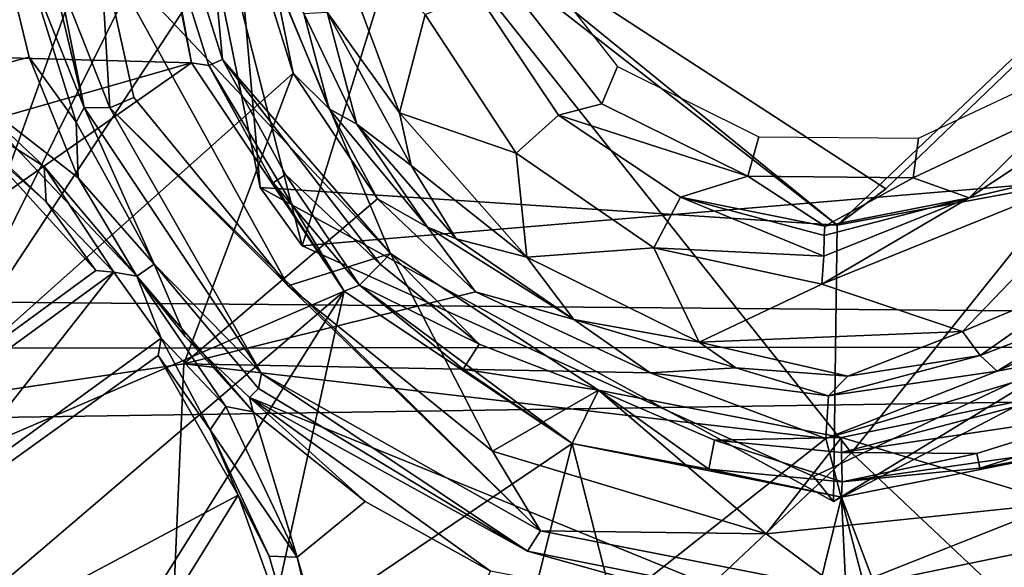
# Model space of a CAD drawing. Header units: millimetres. Extents: x -340 to 319, y -456 to 358.
# Tile 52 of 88: x -30 to 6, y -29 to -8. Entities that reach past the tile are written whole.
import ezdxf

# ---------------------------------------------------------------- set-up
doc = ezdxf.new("R2010")
doc.units = ezdxf.units.MM
doc.layers.add('Layer 01', color=7, linetype='Continuous', true_color=0x000000)

msp = doc.modelspace()

# ---------------------------------------------------------------- linework, layer by layer
at = {"layer": 'Layer 01'}
for points in [[(16.733, 70.079, 431.97), (150.574, -20.344, 437.249), (-75.512, 44.247, 433.477)], [(-75.512, 44.247, 433.477), (150.574, -20.344, 437.249), (-170.228, 68.124, 432.078)], [(-153.663, -17.77, 437.099), (-170.228, 68.124, 432.078), (150.574, -20.344, 437.249)], [(0.377, -24.379, 491.913), (34.159, 17.776, 489.92), (0.207, 65.025, 487.292), (-33.401, 18.111, 489.903)], [(-25.337, 4.35, 112.82), (-6.436, 26.759, 112.888), (-19.944, -16.717, 112.81)], [(-6.436, 26.759, 112.888), (20.538, 15.531, 112.847), (25.061, -12.921, 112.987), (-19.944, -16.717, 112.81)], [(-55.609, -8.999, 340.834), (-55.456, 9.723, 346.831), (-22.101, 20.523, 318.871), (-29.646, -0.396, 319.135)], [(-29.646, -0.396, 319.135), (-18.845, 19.33, 317.407), (-33.935, -22.508, 317.936)], [(-18.845, 19.33, 317.407), (-22.389, 0.876, 317.589), (-33.935, -22.508, 317.936)], [(-33.401, 18.111, 489.903), (-33.809, -56.562, 493.505), (0.377, -24.379, 491.913)], [(34.526, -56.609, 493.507), (34.159, 17.776, 489.92), (0.377, -24.379, 491.913)], [(-15.536, -3.438, 352.847), (1.646, -14.616, 352.794), (16.881, 0.052, 352.583), (-3.496, 14.927, 352.751)], [(-31.414, -8.028, 448.899), (10.305, 12.446, 448.072), (14.494, -35.193, 449.639), (-31.363, -57.817, 450.747)], [(-21.505, -14.556, 292.893), (-22.937, 1.786, 292.982), (-25.337, 4.35, 112.82)], [(-21.505, -14.556, 292.893), (-25.337, 4.35, 112.82), (-19.944, -16.717, 112.81)], [(-0.155, -15.958, 292.86), (-22.937, 1.786, 292.982), (-21.505, -14.556, 292.893)], [(-0.155, -15.958, 292.86), (-15.536, -3.438, 352.847), (-22.937, 1.786, 292.982)], [(-22.086, -4.57, 317.619), (-33.935, -22.508, 317.936), (-22.389, 0.876, 317.589)], [(-0.155, -15.958, 292.86), (15.615, -0.956, 292.776), (16.881, 0.052, 352.583), (1.646, -14.616, 352.794)], [(-63.424, -7.728, 173.767), (-45.331, -9.371, 177.227), (-26.017, -0.001, 181.076)], [(-26.017, -0.001, 181.076), (-45.331, -9.371, 177.227), (-24.043, -9.942, 181.1)], [(-28.009, -11.597, 83.481), (-30.335, 0, 83.997), (-29.443, -5.581, 82.454)], [(-28.009, -11.597, 83.481), (-30.172, -6.199, 101.851), (-30.335, 0, 83.997)], [(-23.817, 0, 81.076), (-16.674, -17.007, 81.076), (-27.418, -5.589, 81.077)], [(-24.043, -9.942, 181.1), (-24.946, -5.126, 156.076), (-26.017, -0.001, 181.076)], [(-23.817, 0, 81.076), (-24.407, -5.015, 131.076), (-22.898, -9.824, 131.076)], [(-23.817, 0, 81.076), (-22.898, -9.824, 131.076), (-16.674, -17.007, 81.076)], [(-55.763, -27.722, 334.838), (-55.609, -8.999, 340.834), (-29.646, -0.396, 319.135), (-37.191, -21.315, 319.399)], [(-29.646, -0.396, 319.135), (-33.935, -22.508, 317.936), (-37.191, -21.315, 319.399)], [(15.615, -0.956, 292.776), (-0.155, -15.958, 292.86), (23.732, -11.52, 292.968)], [(-15.536, -3.438, 352.847), (-0.155, -15.958, 292.86), (1.646, -14.616, 352.794)], [(-16.343, -11.793, 316.668), (-19.165, -4.224, 316.279), (-15.397, -8.159, 316.442)], [(-19.018, -8.066, 316.649), (-19.165, -4.224, 316.279), (-16.343, -11.793, 316.668)], [(-22.086, -4.57, 317.619), (-20.284, -10.325, 317.627), (-33.935, -22.508, 317.936)], [(-20.284, -10.325, 317.627), (-22.086, -4.57, 317.619), (-21.06, -6.511, 317.522)], [(-24.407, -5.015, 131.076), (-24.946, -5.126, 156.076), (-23.404, -10.041, 156.076), (-22.898, -9.824, 131.076)], [(-24.043, -9.942, 181.1), (-23.404, -10.041, 156.076), (-24.946, -5.126, 156.076)], [(-27.064, -11.611, 81.947), (-29.443, -5.581, 82.454), (-27.418, -5.589, 81.077)], [(-28.009, -11.597, 83.481), (-29.443, -5.581, 82.454), (-27.064, -11.611, 81.947)], [(-27.064, -11.611, 81.947), (-27.418, -5.589, 81.077), (-26.172, -11.229, 81.302)], [(-27.418, -5.589, 81.077), (-20.465, -18.204, 81.063), (-26.172, -11.229, 81.302)], [(-16.674, -17.007, 81.076), (-20.465, -18.204, 81.063), (-27.418, -5.589, 81.077)], [(-8.282, -10.086, 353.506), (-8.856, -11.458, 336.038), (-12.51, -6.781, 335.824), (-11.818, -5.561, 353.298)], [(-37.387, -7.42, 129.652), (-30.989, -5.869, 130.512), (-30.042, -9.74, 130.638), (-32.991, -10.501, 130.246)], [(-30.172, -6.199, 101.851), (-28.307, -12.145, 101.851), (-30.042, -9.74, 130.638), (-30.989, -5.869, 130.512)], [(-28.009, -11.597, 83.481), (-28.307, -12.145, 101.851), (-30.172, -6.199, 101.851)], [(-18.948, -11.654, 317.539), (-20.284, -10.325, 317.627), (-21.06, -6.511, 317.522)], [(-19.886, -8.117, 317.181), (-18.948, -11.654, 317.539), (-21.06, -6.511, 317.522)], [(-13.486, -7.358, 318.316), (-12.51, -6.781, 335.824), (-8.856, -11.458, 336.038), (-10.471, -11.885, 318.533)], [(-10.471, -11.885, 318.533), (-12.031, -13.295, 316.689), (-15.397, -8.159, 316.442), (-13.486, -7.358, 318.316)], [(-19.018, -8.066, 316.649), (-17.928, -12.217, 317.215), (-19.886, -8.117, 317.181)], [(-19.886, -8.117, 317.181), (-17.928, -12.217, 317.215), (-18.948, -11.654, 317.539)], [(-15.915, -13.751, 316.882), (-17.928, -12.217, 317.215), (-19.018, -8.066, 316.649)], [(-16.343, -11.793, 316.668), (-15.915, -13.751, 316.882), (-19.018, -8.066, 316.649)], [(-16.343, -11.793, 316.668), (-15.397, -8.159, 316.442), (-12.031, -13.295, 316.689)], [(-24.043, -9.942, 181.1), (-45.331, -9.371, 177.227), (-48.931, -17.055, 176.168)], [(-28.236, -14.198, 130.868), (-32.991, -10.501, 130.246), (-30.042, -9.74, 130.638)], [(-28.307, -12.145, 101.851), (-28.236, -14.198, 130.868), (-30.042, -9.74, 130.638)], [(-22.898, -9.824, 131.076), (-23.404, -10.041, 156.076), (-21.015, -14.386, 156.076), (-20.561, -14.075, 131.076)], [(-22.898, -9.824, 131.076), (-20.561, -14.075, 131.076), (-17.059, -17.4, 106.076)], [(-17.059, -17.4, 106.076), (-16.674, -17.007, 81.076), (-22.898, -9.824, 131.076)], [(-48.931, -17.055, 176.168), (-40.81, -21.686, 177.247), (-24.043, -9.942, 181.1)], [(-24.043, -9.942, 181.1), (-40.81, -21.686, 177.247), (-36.673, -26.271, 177.486), (-18.396, -18.397, 181.076)], [(-18.396, -18.397, 181.076), (-23.404, -10.041, 156.076), (-24.043, -9.942, 181.1)], [(-18.396, -18.397, 181.076), (-21.015, -14.386, 156.076), (-23.404, -10.041, 156.076)], [(-3.06, -12.683, 353.571), (-3.457, -14.143, 336.106), (-8.856, -11.458, 336.038), (-8.282, -10.086, 353.506)], [(-24.326, -21.089, 317.766), (-33.935, -22.508, 317.936), (-20.284, -10.325, 317.627)], [(-29.49, -13.783, 134.028), (-33.423, -11.287, 163.791), (-32.991, -10.501, 130.246)], [(-32.991, -10.501, 130.246), (-28.236, -14.198, 130.868), (-26.06, -17.843, 131.246)], [(-26.06, -17.843, 131.246), (-29.49, -13.783, 134.028), (-32.991, -10.501, 130.246)], [(-24.326, -21.089, 317.766), (-20.284, -10.325, 317.627), (-17.157, -14.976, 317.606)], [(-18.948, -11.654, 317.539), (-17.157, -14.976, 317.606), (-20.284, -10.325, 317.627)], [(8.043, -10.293, 353.243), (8.019, -11.673, 335.767), (2.65, -14.199, 336.007), (2.848, -12.738, 353.475)], [(-29.49, -13.783, 134.028), (-29.417, -15.086, 164.098), (-33.423, -11.287, 163.791)], [(-31.872, -12.925, 172.388), (-33.423, -11.287, 163.791), (-29.417, -15.086, 164.098)], [(-20.465, -18.204, 81.063), (-27.064, -11.611, 81.947), (-26.172, -11.229, 81.302)], [(-25.417, -17.4, 101.851), (-28.307, -12.145, 101.851), (-28.009, -11.597, 83.481)], [(-28.009, -11.597, 83.481), (-27.064, -11.611, 81.947), (-21.45, -21.45, 83.997)], [(-25.417, -17.4, 101.851), (-28.009, -11.597, 83.481), (-21.45, -21.45, 83.997)], [(-20.465, -18.204, 81.063), (-11.135, -27.263, 81.947), (-27.064, -11.611, 81.947)], [(-11.135, -27.263, 81.947), (-21.45, -21.45, 83.997), (-27.064, -11.611, 81.947)], [(-18.948, -11.654, 317.539), (-17.928, -12.217, 317.215), (-15.312, -16.033, 317.491)], [(-18.948, -11.654, 317.539), (-15.312, -16.033, 317.491), (-17.157, -14.976, 317.606)], [(-3.457, -14.143, 336.106), (-10.471, -11.885, 318.533), (-8.856, -11.458, 336.038)], [(-0.155, -15.958, 292.86), (-0.29, -26.18, 291.652), (23.732, -11.52, 292.968)], [(23.732, -11.52, 292.968), (-0.29, -26.18, 291.652), (25.061, -12.921, 112.987)], [(-16.343, -11.793, 316.668), (-12.031, -13.295, 316.689), (-11.631, -17.143, 316.905)], [(-11.631, -17.143, 316.905), (-15.915, -13.751, 316.882), (-16.343, -11.793, 316.668)], [(-5.951, -14.917, 318.636), (-6.937, -16.795, 316.81), (-12.031, -13.295, 316.689), (-10.471, -11.885, 318.533)], [(-3.457, -14.143, 336.106), (-5.951, -14.917, 318.636), (-10.471, -11.885, 318.533)], [(4.725, -14.948, 318.458), (2.65, -14.199, 336.007), (8.019, -11.673, 335.767)], [(4.725, -14.948, 318.458), (8.019, -11.673, 335.767), (9.256, -11.942, 318.204)], [(10.522, -13.582, 316.326), (4.725, -14.948, 318.458), (9.256, -11.942, 318.204)], [(-28.307, -12.145, 101.851), (-25.417, -17.4, 101.851), (-28.236, -14.198, 130.868)], [(-14.255, -16.459, 317.277), (-15.312, -16.033, 317.491), (-17.928, -12.217, 317.215)], [(-15.915, -13.751, 316.882), (-14.255, -16.459, 317.277), (-17.928, -12.217, 317.215)], [(2.848, -12.738, 353.475), (2.65, -14.199, 336.007), (-3.457, -14.143, 336.106), (-3.06, -12.683, 353.571)], [(-27.583, -17.627, 172.689), (-35.578, -23.498, 170.794), (-38.867, -20.166, 170.58), (-31.872, -12.925, 172.388)], [(-29.417, -15.086, 164.098), (-27.583, -17.627, 172.689), (-31.872, -12.925, 172.388)], [(-1.031, -25.259, 112.772), (-19.944, -16.717, 112.81), (25.061, -12.921, 112.987)], [(25.061, -12.921, 112.987), (-0.29, -26.18, 291.652), (-1.031, -25.259, 112.772)], [(-11.631, -17.143, 316.905), (-12.031, -13.295, 316.689), (-6.937, -16.795, 316.81)], [(-29.49, -13.783, 134.028), (-26.06, -17.843, 131.246), (-26.912, -17.697, 155.412)], [(-26.912, -17.697, 155.412), (-29.417, -15.086, 164.098), (-29.49, -13.783, 134.028)], [(-14.255, -16.459, 317.277), (-15.915, -13.751, 316.882), (-11.631, -17.143, 316.905)], [(4.485, -19.89, 316.794), (-0.729, -18.135, 316.785), (10.522, -13.582, 316.326)], [(-0.729, -18.135, 316.785), (4.725, -14.948, 318.458), (10.522, -13.582, 316.326)], [(10.522, -13.582, 316.326), (9.296, -17.867, 316.59), (4.485, -19.89, 316.794)], [(-25.417, -17.4, 101.851), (-26.06, -17.843, 131.246), (-28.236, -14.198, 130.868)], [(-17.824, -18.179, 155.704), (-20.561, -14.075, 131.076), (-21.015, -14.386, 156.076)], [(-17.824, -18.179, 155.704), (-17.059, -17.4, 106.076), (-20.561, -14.075, 131.076)], [(-5.951, -14.917, 318.636), (-3.457, -14.143, 336.106), (-0.615, -15.992, 318.609)], [(2.65, -14.199, 336.007), (-0.615, -15.992, 318.609), (-3.457, -14.143, 336.106)], [(-0.615, -15.992, 318.609), (2.65, -14.199, 336.007), (4.725, -14.948, 318.458)], [(-0.29, -26.18, 291.652), (-0.155, -15.958, 292.86), (-21.505, -14.556, 292.893)], [(-19.944, -16.717, 112.81), (-1.031, -25.259, 112.772), (-0.29, -26.18, 291.652), (-21.505, -14.556, 292.893)], [(-17.824, -18.179, 155.704), (-21.015, -14.386, 156.076), (-18.396, -18.397, 181.076)], [(-5.951, -14.917, 318.636), (-0.645, -17.104, 316.982), (-6.937, -16.795, 316.81)], [(-5.951, -14.917, 318.636), (-0.615, -15.992, 318.609), (-0.632, -16.334, 317.649)], [(-0.632, -16.334, 317.649), (-0.645, -17.104, 316.982), (-5.951, -14.917, 318.636)], [(-26.912, -17.697, 155.412), (-27.583, -17.627, 172.689), (-29.417, -15.086, 164.098)], [(-13.532, -18.426, 317.569), (-24.326, -21.089, 317.766), (-17.157, -14.976, 317.606)], [(-15.312, -16.033, 317.491), (-13.532, -18.426, 317.569), (-17.157, -14.976, 317.606)], [(-0.645, -17.104, 316.982), (4.725, -14.948, 318.458), (-0.729, -18.135, 316.785)], [(-0.645, -17.104, 316.982), (-0.632, -16.334, 317.649), (4.725, -14.948, 318.458)], [(-0.632, -16.334, 317.649), (-0.615, -15.992, 318.609), (4.725, -14.948, 318.458)], [(-15.312, -16.033, 317.491), (-14.255, -16.459, 317.277), (-9.893, -19.451, 317.313)], [(-13.532, -18.426, 317.569), (-15.312, -16.033, 317.491), (-9.893, -19.451, 317.313)], [(-11.631, -17.143, 316.905), (-9.893, -19.451, 317.313), (-14.255, -16.459, 317.277)], [(-20.465, -18.204, 81.063), (-16.674, -17.007, 81.076), (-12.903, -24.316, 81.084)], [(-13.399, -20.365, 106.503), (-16.674, -17.007, 81.076), (-17.059, -17.4, 106.076)], [(-16.674, -17.007, 81.076), (-8.983, -22.058, 81.076), (-12.903, -24.316, 81.084)], [(-8.983, -22.058, 81.076), (-16.674, -17.007, 81.076), (-13.399, -20.365, 106.503)], [(-5.257, -20.282, 316.981), (-11.631, -17.143, 316.905), (-6.937, -16.795, 316.81)], [(-6.937, -16.795, 316.81), (-0.729, -18.135, 316.785), (-5.257, -20.282, 316.981)], [(-0.729, -18.135, 316.785), (-6.937, -16.795, 316.81), (-0.645, -17.104, 316.982)], [(-24.274, -20.079, 127.702), (-26.06, -17.843, 131.246), (-25.417, -17.4, 101.851)], [(-24.274, -20.079, 127.702), (-25.417, -17.4, 101.851), (-21.564, -21.995, 101.851), (-21.892, -22.329, 119.705)], [(-21.45, -21.45, 83.997), (-21.564, -21.995, 101.851), (-25.417, -17.4, 101.851)], [(-13.399, -20.365, 106.503), (-17.059, -17.4, 106.076), (-17.824, -18.179, 155.704)], [(-5.257, -20.282, 316.981), (-9.893, -19.451, 317.313), (-11.631, -17.143, 316.905)], [(-149.825, -20.604, 437.265), (-153.663, -17.77, 437.099), (150.574, -20.344, 437.249)], [(-35.517, -23.958, 155.243), (-35.578, -23.498, 170.794), (-27.583, -17.627, 172.689), (-26.912, -17.697, 155.412)], [(-33.764, -26.387, 155.414), (-35.517, -23.958, 155.243), (-26.912, -17.697, 155.412)], [(-25.159, -20.134, 155.412), (-33.764, -26.387, 155.414), (-26.912, -17.697, 155.412)], [(-26.06, -17.843, 131.246), (-25.159, -20.134, 155.412), (-26.912, -17.697, 155.412)], [(-21.755, -22.866, 130.85), (-26.06, -17.843, 131.246), (-24.274, -20.079, 127.702)], [(-21.755, -22.866, 130.85), (-22.767, -22.668, 130.86), (-26.06, -17.843, 131.246)], [(-22.767, -22.668, 130.86), (-25.159, -20.134, 155.412), (-26.06, -17.843, 131.246)], [(-20.465, -18.204, 81.063), (-12.903, -24.316, 81.084), (-11.135, -27.263, 81.947)], [(-9.956, -24.036, 181.076), (-17.824, -18.179, 155.704), (-18.396, -18.397, 181.076)], [(-13.991, -21.279, 156.076), (-13.399, -20.365, 106.503), (-17.824, -18.179, 155.704)], [(-9.956, -24.036, 181.076), (-13.991, -21.279, 156.076), (-17.824, -18.179, 155.704)], [(-0.729, -18.135, 316.785), (4.485, -19.89, 316.794), (-5.257, -20.282, 316.981)], [(9.296, -17.867, 316.59), (5.138, -20.784, 317.051), (4.485, -19.89, 316.794)], [(5.138, -20.784, 317.051), (9.296, -17.867, 316.59), (9.343, -19.159, 317.008)], [(-33.614, -31.384, 177.293), (-18.396, -18.397, 181.076), (-36.673, -26.271, 177.486)], [(-18.396, -18.397, 181.076), (-33.614, -31.384, 177.293), (-31.497, -39.263, 176.459)], [(-18.396, -18.397, 181.076), (-31.497, -39.263, 176.459), (-21.338, -31.729, 178.782)], [(-7.075, -21.417, 317.486), (-24.326, -21.089, 317.766), (-13.532, -18.426, 317.569)], [(-18.396, -18.397, 181.076), (-21.338, -31.729, 178.782), (-9.956, -24.036, 181.076)], [(-7.075, -21.417, 317.486), (-13.532, -18.426, 317.569), (-9.893, -19.451, 317.313)], [(9.343, -19.159, 317.008), (5.762, -21.353, 317.272), (5.138, -20.784, 317.051)], [(5.762, -21.353, 317.272), (10.889, -19.06, 317.163), (11.284, -20.294, 317.167)], [(5.762, -21.353, 317.272), (9.343, -19.159, 317.008), (10.889, -19.06, 317.163)], [(-7.075, -21.417, 317.486), (-9.893, -19.451, 317.313), (-3.906, -21.241, 317.208)], [(-5.257, -20.282, 316.981), (-3.906, -21.241, 317.208), (-9.893, -19.451, 317.313)], [(4.485, -19.89, 316.794), (0.234, -21.548, 317.186), (-5.257, -20.282, 316.981)], [(5.138, -20.784, 317.051), (0.234, -21.548, 317.186), (4.485, -19.89, 316.794)], [(150.574, -20.344, 437.249), (-74.704, -146.791, 444.636), (-179.362, -90.332, 441.339)], [(-179.362, -90.332, 441.339), (-150.609, -24.858, 437.513), (150.574, -20.344, 437.249)], [(150.574, -20.344, 437.249), (-150.609, -24.858, 437.513), (-149.825, -20.604, 437.265)], [(-71.543, -150.43, 444.848), (150.574, -20.344, 437.249), (-85.976, -218.806, 448.843)], [(72.472, -149.481, 444.793), (-85.976, -218.806, 448.843), (150.574, -20.344, 437.249)], [(-71.543, -150.43, 444.848), (-74.704, -146.791, 444.636), (150.574, -20.344, 437.249)], [(-33.345, -26.579, 170.793), (-33.764, -26.387, 155.414), (-25.159, -20.134, 155.412), (-25.28, -20.78, 172.691)], [(-25.159, -20.134, 155.412), (-23.349, -23.531, 165.56), (-25.28, -20.78, 172.691)], [(-25.159, -20.134, 155.412), (-22.767, -22.668, 130.86), (-23.349, -23.531, 165.56)], [(-21.892, -22.329, 119.705), (-21.755, -22.866, 130.85), (-24.274, -20.079, 127.702)], [(-8.983, -22.058, 81.076), (-13.399, -20.365, 106.503), (-13.991, -21.279, 156.076)], [(0.234, -21.548, 317.186), (-3.906, -21.241, 317.208), (-5.257, -20.282, 316.981)], [(12.218, -72.973, 317.499), (-0.579, -23.85, 317.388), (11.284, -20.294, 317.167), (23.588, -43.714, 317.116)], [(5.762, -21.353, 317.272), (11.284, -20.294, 317.167), (-0.579, -23.85, 317.388)], [(-33.935, -22.508, 317.936), (-24.326, -21.089, 317.766), (-25.291, -43.383, 317.929), (-41.48, -43.427, 318.2)], [(-31.216, -30.688, 170.583), (-33.345, -26.579, 170.793), (-25.28, -20.78, 172.691), (-22.313, -25.948, 172.42)], [(-0.579, -23.85, 317.388), (-25.291, -43.383, 317.929), (-24.326, -21.089, 317.766)], [(-25.28, -20.78, 172.691), (-23.349, -23.531, 165.56), (-22.313, -25.948, 172.42)], [(-24.326, -21.089, 317.766), (-7.075, -21.417, 317.486), (-0.579, -23.85, 317.388)], [(-0.477, -22.271, 317.373), (5.138, -20.784, 317.051), (5.762, -21.353, 317.272)], [(0.234, -21.548, 317.186), (5.138, -20.784, 317.051), (-0.477, -22.271, 317.373)], [(-11.608, -28.026, 83.997), (-21.564, -21.995, 101.851), (-21.45, -21.45, 83.997)], [(-11.135, -27.263, 81.947), (-11.608, -28.026, 83.997), (-21.45, -21.45, 83.997)], [(-13.991, -21.279, 156.076), (-9.956, -24.036, 181.076), (-8.983, -22.058, 81.076)], [(-3.906, -21.241, 317.208), (-0.477, -22.271, 317.373), (-7.075, -21.417, 317.486)], [(-7.075, -21.417, 317.486), (-0.477, -22.271, 317.373), (-0.579, -23.85, 317.388)], [(0.234, -21.548, 317.186), (-0.477, -22.271, 317.373), (-3.906, -21.241, 317.208)], [(5.762, -21.353, 317.272), (-0.579, -23.85, 317.388), (-0.477, -22.271, 317.373)], [(-21.892, -22.329, 119.705), (-21.564, -21.995, 101.851), (-11.608, -28.026, 83.997)], [(-2.779, -27.381, 81.073), (-12.903, -24.316, 81.084), (-8.983, -22.058, 81.076)], [(-4.906, -24.99, 156.076), (-8.983, -22.058, 81.076), (-9.956, -24.036, 181.076)], [(-2.779, -27.381, 81.073), (-8.983, -22.058, 81.076), (0, -23.817, 81.076)], [(-4.906, -24.99, 156.076), (-4.695, -23.911, 106.101), (-8.983, -22.058, 81.076)], [(0, -23.817, 81.076), (-8.983, -22.058, 81.076), (-4.695, -23.911, 106.101)], [(0, -23.817, 81.076), (9.391, -21.888, 81.076), (8.088, -26.243, 81.075)], [(0, -24.367, 106.076), (9.391, -21.888, 81.076), (0, -23.817, 81.076)], [(0, -24.367, 106.076), (9.824, -22.898, 131.076), (9.391, -21.888, 81.076)], [(-11.608, -28.026, 83.997), (0, -31.27, 119.705), (-21.892, -22.329, 119.705)], [(-21.892, -22.329, 119.705), (-17.617, -26.18, 130.6), (-21.755, -22.866, 130.85)], [(-17.617, -26.18, 130.6), (-21.892, -22.329, 119.705), (-12.978, -28.759, 130.464)], [(0, -31.27, 119.705), (-12.978, -28.759, 130.464), (-21.892, -22.329, 119.705)], [(-20.134, -28.24, 130.231), (-23.349, -23.531, 165.56), (-22.767, -22.668, 130.86)], [(-20.134, -28.24, 130.231), (-22.767, -22.668, 130.86), (-21.755, -22.866, 130.85)], [(-20.134, -28.24, 130.231), (-21.755, -22.866, 130.85), (-17.617, -26.18, 130.6)], [(0, -24.367, 106.076), (5.015, -24.407, 131.076), (9.824, -22.898, 131.076)], [(5.015, -24.407, 131.076), (5.126, -24.946, 156.076), (10.041, -23.404, 156.076), (9.824, -22.898, 131.076)], [(-20.134, -28.24, 130.231), (-21.164, -28.202, 166.443), (-23.349, -23.531, 165.56)], [(-22.313, -25.948, 172.42), (-23.349, -23.531, 165.56), (-21.164, -28.202, 166.443)], [(9.958, -24.036, 181.09), (10.041, -23.404, 156.076), (5.126, -24.946, 156.076)], [(-26.655, -58.971, 173.598), (-19.329, -61.267, 173.679), (-9.956, -24.036, 181.076), (-21.338, -31.729, 178.782)], [(-0.579, -23.85, 317.388), (12.218, -72.973, 317.499), (-25.291, -43.383, 317.929)], [(-9.956, -24.036, 181.076), (-19.329, -61.267, 173.679), (-4.658, -44.859, 177.452)], [(-9.956, -24.036, 181.076), (0.004, -26.017, 181.096), (-4.906, -24.99, 156.076)], [(-4.658, -44.859, 177.452), (0.004, -26.017, 181.096), (-9.956, -24.036, 181.076)], [(0.032, -25.453, 155.412), (-4.695, -23.911, 106.101), (-4.906, -24.99, 156.076)], [(0, -23.817, 81.076), (-4.695, -23.911, 106.101), (0, -24.367, 106.076)], [(0.032, -25.453, 155.412), (0, -24.367, 106.076), (-4.695, -23.911, 106.101)], [(-2.779, -27.381, 81.073), (0, -23.817, 81.076), (8.088, -26.243, 81.075)], [(9.958, -24.036, 181.09), (0.032, -25.453, 155.412), (0.004, -26.017, 181.096)], [(9.958, -24.036, 181.09), (0.004, -26.017, 181.096), (7.506, -45.822, 177.234), (14.505, -42.659, 177.469)], [(9.958, -24.036, 181.09), (5.126, -24.946, 156.076), (0.032, -25.453, 155.412)], [(0.361, -96.533, 495.04), (34.526, -56.609, 493.507), (0.377, -24.379, 491.913), (-33.809, -56.562, 493.505)], [(-11.135, -27.263, 81.947), (-12.903, -24.316, 81.084), (-2.779, -27.381, 81.073)], [(0.032, -25.453, 155.412), (5.015, -24.407, 131.076), (0, -24.367, 106.076)], [(5.126, -24.946, 156.076), (5.015, -24.407, 131.076), (0.032, -25.453, 155.412)], [(-4.906, -24.99, 156.076), (0.004, -26.017, 181.096), (0.032, -25.453, 155.412)], [(-31.216, -30.688, 170.583), (-22.313, -25.948, 172.42), (-29.352, -37.334, 169.855)], [(-19.824, -32.881, 171.623), (-29.352, -37.334, 169.855), (-22.313, -25.948, 172.42)], [(-21.164, -28.202, 166.443), (-19.824, -32.881, 171.623), (-22.313, -25.948, 172.42)], [(-17.849, -37.923, 129.081), (-20.134, -28.24, 130.231), (-17.617, -26.18, 130.6), (-12.978, -28.759, 130.464)], [(-4.658, -44.859, 177.452), (1.243, -52.049, 176.108), (0.004, -26.017, 181.096)], [(1.243, -52.049, 176.108), (7.506, -45.822, 177.234), (0.004, -26.017, 181.096)], [(-2.779, -27.381, 81.073), (8.088, -26.243, 81.075), (0, -29.449, 81.947)], [(8.088, -26.243, 81.075), (11.611, -27.064, 81.947), (0, -29.449, 81.947)], [(-11.608, -28.026, 83.997), (-11.135, -27.263, 81.947), (0, -29.449, 81.947), (0, -30.335, 83.997)], [(-2.779, -27.381, 81.073), (0, -29.449, 81.947), (-11.135, -27.263, 81.947)], [(0, -30.335, 83.997), (0, -29.449, 81.947), (11.611, -27.064, 81.947), (11.609, -28.026, 83.997)], [(0, -31.27, 119.705), (-11.608, -28.026, 83.997), (0, -30.335, 83.997)], [(12.329, -28.737, 119.705), (0, -31.27, 119.705), (0, -30.335, 83.997), (11.609, -28.026, 83.997)], [(-19.824, -32.881, 171.623), (-21.164, -28.202, 166.443), (-20.134, -28.24, 130.231), (-18.793, -32.953, 133.347)], [(-17.849, -37.923, 129.081), (-18.793, -32.953, 133.347), (-20.134, -28.24, 130.231)]]:
    msp.add_3dface(points, dxfattribs=at)

doc.saveas('drawing.dxf')
